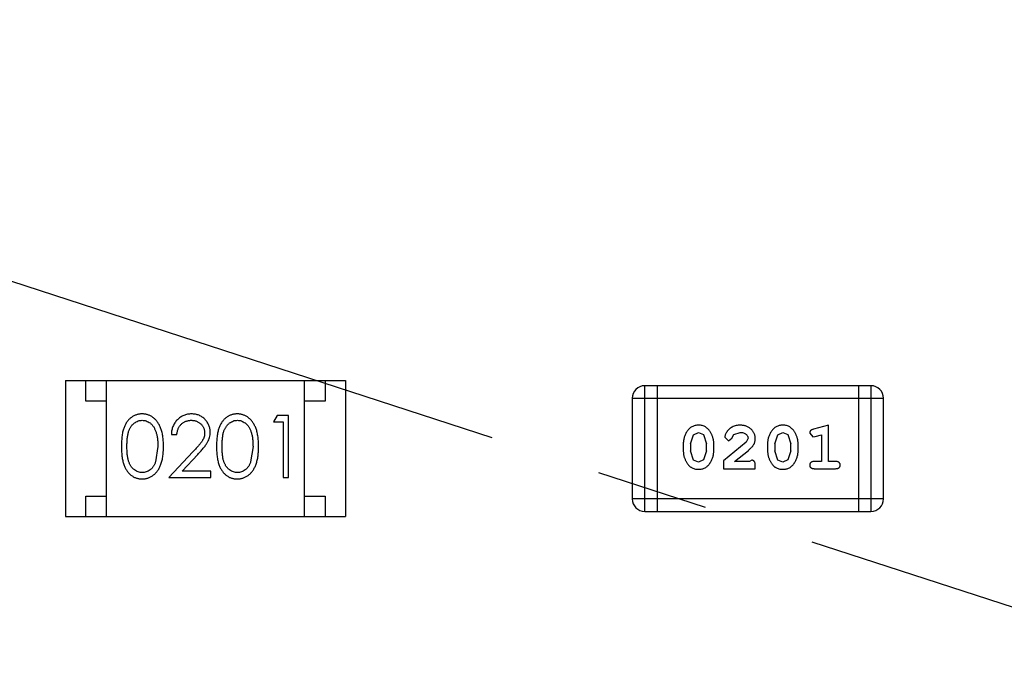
# Model space of a CAD drawing. Header units: inches. Extents: x 13 to 158, y -30 to 56.
# Tile 35 of 84: x 118.83 to 121.22, y 16.76 to 18.34. Entities that reach past the tile are written whole.
import ezdxf

# ---------------------------------------------------------------- set-up
doc = ezdxf.new("R2010")
doc.units = ezdxf.units.IN
doc.header["$LTSCALE"] = 1.21
doc.header["$MEASUREMENT"] = 0
doc.header["$PDMODE"] = 3
doc.header["$PDSIZE"] = 0.3125
doc.linetypes.add('CENTER', pattern=[0.6, 0.375, -0.075, 0.075, -0.075])
doc.layers.get('0').update_dxf_attribs({"linetype": 'CONTINUOUS'})
doc.layers.get('Defpoints').update_dxf_attribs({"linetype": 'CONTINUOUS'})
doc.layers.add('DIM', color=3, linetype='CONTINUOUS')
doc.styles.get("Standard").update_dxf_attribs({"font": 'txt', "width": 0.8})
doc.dimstyles.get("Standard").update_dxf_attribs({"dimtxt": 0.15625, "dimasz": 0.1875, "dimexe": 0.125, "dimexo": 0.0625, "dimgap": 0.09, "dimtad": 0, "dimtih": 1, "dimtoh": 1, "dimzin": 4, "dimdsep": 46, "dimtxsty": 'Standard', "dimblk": '_FILLED', "dimblk1": '_FILLED', "dimblk2": '_FILLED', "dimcen": 0.09, "dimazin": 1, "dimtp": 0.01, "dimtm": 0.01, "dimtfac": 1, "dimtofl": 0, "dimtmove": 0, "dimatfit": 3, "dimldrblk": '_FILLED', "dimfxl": 1, "dimtolj": 1, "dimtzin": 4, "dimarcsym": 0})

# ---------------------------------------------------------------- blocks, each defined once
blk = doc.blocks.new('_FILLED')
at = {"color": 0, "linetype": 'ByBlock'}
blk.add_solid([(0, 0), (-1, 0.1667), (-1, -0.1667)], dxfattribs=at)
blk = doc.blocks.new('*D17')
at = {"layer": 'Defpoints', "color": 0}
for p in [(114.4032, 19.1418), (111.869, 15.6788), (111.5494, 13.2855), (132.3995, 13.2855), (152.6733, 13.2855)]:
    blk.add_point(p, dxfattribs=at)
at = {"layer": 'DIM', "color": 0, "lineweight": -2}
blk.add_line((114.3438, 19.1612), (112.6256, 19.7203), dxfattribs=at)
for start, end in [(164.74645, 168.51927), (173.45493, 177.22774)]:
    blk.add_arc((132.3995, 13.2855), 20.6696, start, end, dxfattribs=at)
for p, rotation in [((112.7445, 19.6816), 73.36032661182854), ((111.73, 13.2855), 268.6138716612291)]:
    blk.add_blockref('_FILLED', p, dxfattribs=dict(at, rotation=rotation))
at = {"layer": 'DIM', "color": 0, "insert": (111.9852, 16.5235), "char_height": 1, "attachment_point": 5, "rotation": 80.9871}
blk.add_mtext('\\A1;18%%d', dxfattribs=at)
blk = doc.blocks.new('*D18')
at = {"layer": 'Defpoints', "color": 0}
for p in [(118.4009, 26.0771), (113.7424, 21.8937), (114.4032, 19.1418), (132.3995, 13.2855), (132.3995, 13.2855)]:
    blk.add_point(p, dxfattribs=at)
at = {"layer": 'DIM', "color": 0, "lineweight": -2}
for p, q in [((118.3548, 26.1193), (117.1389, 27.2303)), ((114.3438, 19.1612), (112.7419, 19.6824))]:
    blk.add_line(p, q, dxfattribs=at)
for start, end in [(140.36838, 146.92218), (152.63164, 159.18544)]:
    blk.add_arc((132.3995, 13.2855), 20.5473, start, end, dxfattribs=at)
for p, rotation in [((117.2312, 27.146), 48.97399623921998), ((112.8608, 19.6437), 250.579818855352)]:
    blk.add_blockref('_FILLED', p, dxfattribs=dict(at, rotation=rotation))
at = {"layer": 'DIM', "color": 0, "insert": (114.6452, 23.6283), "char_height": 1, "attachment_point": 5, "rotation": 59.7769}
blk.add_mtext('\\A1;24%%d', dxfattribs=at)

msp = doc.modelspace()

# ---------------------------------------------------------------- linework, layer by layer
at = {"color": 4, "linetype": 'CENTER', "ltscale": 3}
msp.add_line((132.3995, 13.2855), (114.4032, 19.1418), dxfattribs=at)
at = {"color": 6, "linetype": 'Continuous'}
for p, q in [((118.9373, 17.4684), (118.9373, 17.1384)), ((118.9373, 17.4684), (119.6173, 17.4684)), ((118.9873, 17.4184), (118.9873, 17.4684)), ((119.0373, 17.1384), (119.0373, 17.4684)), ((119.5173, 17.1384), (119.5173, 17.4684)), ((119.5673, 17.4684), (119.5673, 17.4184)), ((119.6173, 17.4684), (119.6173, 17.1384)), ((120.3431, 17.1512), (120.3431, 17.456)), ((120.8918, 17.456), (120.3431, 17.456)), ((120.3736, 17.1512), (120.3736, 17.456)), ((120.8613, 17.456), (120.8613, 17.1512)), ((120.8918, 17.456), (120.8918, 17.1512)), ((119.0373, 17.4184), (118.9873, 17.4184)), ((119.5673, 17.4184), (119.5173, 17.4184)), ((120.3127, 17.4255), (120.3127, 17.1817)), ((120.3127, 17.4255), (120.9223, 17.4255)), ((120.9223, 17.1817), (120.9223, 17.4255)), ((119.4514, 17.3837), (119.4426, 17.3683)), ((119.4426, 17.3683), (119.4656, 17.3683)), ((119.4791, 17.3837), (119.4514, 17.3837)), ((119.4656, 17.3683), (119.4656, 17.2337)), ((119.4791, 17.2337), (119.4791, 17.3837)), ((120.7889, 17.3602), (120.7524, 17.3504)), ((120.7889, 17.2721), (120.7889, 17.3602)), ((119.1945, 17.3375), (119.208, 17.3375)), ((120.4538, 17.3153), (120.4611, 17.3371)), ((120.4611, 17.3371), (120.4735, 17.3429)), ((120.4735, 17.3429), (120.4856, 17.3376)), ((120.4856, 17.3376), (120.4932, 17.3153)), ((120.5372, 17.3309), (120.546, 17.3225)), ((120.546, 17.3225), (120.5545, 17.329)), ((120.5545, 17.329), (120.5595, 17.3375)), ((120.5595, 17.3375), (120.5744, 17.3429)), ((120.5939, 17.3284), (120.5891, 17.3187)), ((120.6584, 17.3153), (120.6656, 17.3371)), ((120.6656, 17.3371), (120.678, 17.3429)), ((120.678, 17.3429), (120.6901, 17.3376)), ((120.6901, 17.3376), (120.6977, 17.3153)), ((120.7433, 17.3412), (120.7512, 17.3319)), ((120.7512, 17.3319), (120.7566, 17.3329)), ((120.7566, 17.3329), (120.7716, 17.3371)), ((120.7716, 17.3371), (120.7716, 17.2721)), ((119.1618, 17.3087), (119.1561, 17.271)), ((119.2469, 17.2958), (119.1887, 17.2337)), ((119.3926, 17.3087), (119.3869, 17.271)), ((120.4365, 17.3156), (120.4365, 17.2979)), ((120.4538, 17.3153), (120.4538, 17.2981)), ((120.4615, 17.2758), (120.4538, 17.2981)), ((120.4932, 17.2981), (120.4859, 17.2764)), ((120.4932, 17.2981), (120.4932, 17.3153)), ((120.5105, 17.2979), (120.5105, 17.3156)), ((120.5891, 17.3187), (120.5341, 17.2737)), ((120.5608, 17.2721), (120.5944, 17.2992)), ((120.641, 17.3156), (120.641, 17.2979)), ((120.6584, 17.3153), (120.6584, 17.2981)), ((120.666, 17.2758), (120.6584, 17.2981)), ((120.6977, 17.2981), (120.6904, 17.2764)), ((120.6977, 17.2981), (120.6977, 17.3153)), ((120.715, 17.2979), (120.715, 17.3156)), ((119.2208, 17.2491), (119.2584, 17.2891)), ((120.4736, 17.2706), (120.4615, 17.2758)), ((120.4859, 17.2764), (120.4736, 17.2706)), ((120.5341, 17.2737), (120.5341, 17.2548)), ((120.597, 17.2721), (120.5608, 17.2721)), ((120.6025, 17.2753), (120.597, 17.2721)), ((120.6781, 17.2706), (120.666, 17.2758)), ((120.6904, 17.2764), (120.6781, 17.2706)), ((120.7716, 17.2721), (120.7543, 17.2721)), ((120.8062, 17.2721), (120.7889, 17.2721)), ((119.2906, 17.2491), (119.2208, 17.2491)), ((119.2906, 17.2337), (119.2906, 17.2491)), ((120.5341, 17.2548), (120.6112, 17.2548)), ((120.6112, 17.2548), (120.6112, 17.2627)), ((120.7543, 17.2548), (120.8062, 17.2548)), ((119.1887, 17.2337), (119.2906, 17.2337)), ((119.4656, 17.2337), (119.4791, 17.2337)), ((118.9873, 17.1384), (118.9873, 17.1884)), ((118.9873, 17.1884), (119.0373, 17.1884)), ((119.5173, 17.1884), (119.5673, 17.1884)), ((119.5673, 17.1884), (119.5673, 17.1384)), ((120.9223, 17.1817), (120.3127, 17.1817)), ((118.9373, 17.1384), (119.6173, 17.1384)), ((120.3431, 17.1512), (120.8918, 17.1512))]:
    msp.add_line(p, q, dxfattribs=at)
for centre, start, end in [((120.3431, 17.4255), 90, 180), ((120.8918, 17.4255), 0, 90), ((120.3431, 17.1817), 180, 270), ((120.8918, 17.1817), 270, 0)]:
    msp.add_arc(centre, 0.0305, start, end, dxfattribs=at)
for points, knots in [([(119.1235, 17.3875), (119.1223, 17.3875), (119.12, 17.3875), (119.1165, 17.3871), (119.1132, 17.3864), (119.1099, 17.3855), (119.1066, 17.3843), (119.1035, 17.3829), (119.1005, 17.3811), (119.0975, 17.3792), (119.0947, 17.377), (119.0921, 17.3745), (119.0896, 17.3718), (119.0873, 17.3688), (119.0851, 17.3656), (119.0831, 17.3622), (119.0813, 17.3585), (119.0796, 17.3545), (119.0781, 17.3502), (119.0768, 17.3455), (119.0757, 17.3404), (119.0749, 17.3349), (119.0742, 17.3289), (119.0737, 17.3225), (119.0734, 17.3157), (119.0734, 17.311), (119.0733, 17.3086)], [0, 0, 0, 0, 0.033742, 0.066533, 0.099153, 0.13154, 0.164087, 0.196563, 0.229707, 0.263315, 0.297504, 0.331686, 0.366482, 0.4021, 0.438958, 0.476748, 0.515985, 0.556589, 0.599519, 0.645765, 0.695487, 0.748721, 0.805687, 0.866754, 0.931405, 1, 1, 1, 1]), ([(119.0868, 17.3087), (119.0868, 17.3107), (119.0868, 17.3146), (119.0871, 17.3203), (119.0874, 17.3256), (119.0879, 17.3305), (119.0885, 17.335), (119.0894, 17.3391), (119.0903, 17.3429), (119.0914, 17.3463), (119.0926, 17.3494), (119.094, 17.3523), (119.0955, 17.355), (119.0971, 17.3575), (119.0988, 17.3599), (119.1007, 17.362), (119.1028, 17.3639), (119.1056, 17.3662), (119.1094, 17.3685), (119.1141, 17.3707), (119.119, 17.3719), (119.1223, 17.3721), (119.1239, 17.3722)], [0, 0, 0, 0, 0.073302, 0.142286, 0.206253, 0.266017, 0.321612, 0.372532, 0.419497, 0.462398, 0.502825, 0.541489, 0.579034, 0.615143, 0.650298, 0.684912, 0.718701, 0.752189, 0.817245, 0.879117, 0.939613, 1, 1, 1, 1]), ([(119.1753, 17.3086), (119.1752, 17.3109), (119.1752, 17.3154), (119.1749, 17.322), (119.1744, 17.3282), (119.1736, 17.334), (119.1727, 17.3395), (119.1715, 17.3446), (119.1701, 17.3494), (119.1685, 17.3538), (119.1667, 17.3579), (119.1648, 17.3617), (119.1626, 17.3653), (119.1604, 17.3686), (119.158, 17.3716), (119.1554, 17.3744), (119.1527, 17.3769), (119.1498, 17.3792), (119.1468, 17.3812), (119.1438, 17.3829), (119.1406, 17.3843), (119.1373, 17.3855), (119.134, 17.3864), (119.1306, 17.3871), (119.1271, 17.3875), (119.1247, 17.3875), (119.1235, 17.3875)], [0, 0, 0, 0, 0.065278, 0.127205, 0.186168, 0.241675, 0.294115, 0.343609, 0.390387, 0.434463, 0.476646, 0.517002, 0.555936, 0.593716, 0.630057, 0.665601, 0.700745, 0.734917, 0.768681, 0.802087, 0.834849, 0.867433, 0.900138, 0.932806, 0.966212, 1, 1, 1, 1]), ([(119.1239, 17.3722), (119.1256, 17.3721), (119.1289, 17.3719), (119.1337, 17.3707), (119.1384, 17.3685), (119.1421, 17.3662), (119.145, 17.3639), (119.147, 17.3619), (119.149, 17.3597), (119.1508, 17.3572), (119.1525, 17.3545), (119.154, 17.3515), (119.1555, 17.3483), (119.1568, 17.3449), (119.158, 17.3412), (119.159, 17.3373), (119.1599, 17.3332), (119.1606, 17.3288), (119.1611, 17.3241), (119.1616, 17.3192), (119.1617, 17.314), (119.1618, 17.3105), (119.1618, 17.3087)], [0, 0, 0, 0, 0.059689, 0.119507, 0.181075, 0.246162, 0.279894, 0.314468, 0.350403, 0.387474, 0.426147, 0.466624, 0.508745, 0.553328, 0.600058, 0.649177, 0.700552, 0.754894, 0.811825, 0.871514, 0.934319, 1, 1, 1, 1]), ([(119.2434, 17.3875), (119.2417, 17.3875), (119.2384, 17.3874), (119.2336, 17.3868), (119.229, 17.3856), (119.2246, 17.3841), (119.2204, 17.3821), (119.2163, 17.3797), (119.2125, 17.3768), (119.209, 17.3735), (119.2057, 17.3699), (119.2028, 17.366), (119.2004, 17.3619), (119.1983, 17.3575), (119.1967, 17.3528), (119.1956, 17.348), (119.1948, 17.3428), (119.1946, 17.3393), (119.1945, 17.3375)], [0, 0, 0, 0, 0.06445, 0.126725, 0.187421, 0.247417, 0.306749, 0.366595, 0.427749, 0.490235, 0.553031, 0.614805, 0.676505, 0.738096, 0.801021, 0.864897, 0.931209, 1, 1, 1, 1]), ([(119.208, 17.3375), (119.2081, 17.3389), (119.2083, 17.3415), (119.2091, 17.3453), (119.21, 17.3488), (119.2113, 17.3521), (119.2128, 17.3552), (119.2145, 17.3581), (119.2165, 17.3607), (119.2188, 17.3631), (119.2212, 17.3652), (119.2238, 17.3671), (119.2266, 17.3687), (119.2296, 17.3699), (119.2326, 17.3709), (119.2359, 17.3716), (119.2392, 17.3721), (119.2415, 17.3721), (119.2427, 17.3722)], [0, 0, 0, 0, 0.073648, 0.143686, 0.210962, 0.275557, 0.338064, 0.399311, 0.4594, 0.51934, 0.579024, 0.637809, 0.695959, 0.754122, 0.813113, 0.873453, 0.935561, 1, 1, 1, 1]), ([(119.2427, 17.3722), (119.2438, 17.3721), (119.246, 17.3721), (119.2493, 17.3716), (119.2524, 17.371), (119.2553, 17.37), (119.2582, 17.3687), (119.2609, 17.3671), (119.2634, 17.3653), (119.2659, 17.3632), (119.2681, 17.3609), (119.27, 17.3585), (119.2716, 17.356), (119.273, 17.3534), (119.274, 17.3506), (119.2747, 17.3477), (119.2752, 17.3448), (119.2752, 17.3428), (119.2753, 17.3418)], [0, 0, 0, 0, 0.068027, 0.133505, 0.19695, 0.26027, 0.322741, 0.384982, 0.448465, 0.513424, 0.578224, 0.640011, 0.700094, 0.760067, 0.819012, 0.877878, 0.938035, 1, 1, 1, 1]), ([(119.2887, 17.343), (119.2887, 17.3444), (119.2886, 17.3474), (119.288, 17.3517), (119.287, 17.3558), (119.2857, 17.3598), (119.2839, 17.3637), (119.2817, 17.3674), (119.2792, 17.371), (119.2762, 17.3743), (119.273, 17.3774), (119.2695, 17.3801), (119.2657, 17.3824), (119.2618, 17.3843), (119.2575, 17.3858), (119.253, 17.3868), (119.2483, 17.3874), (119.2451, 17.3875), (119.2434, 17.3875)], [0, 0, 0, 0, 0.06271, 0.123347, 0.183401, 0.242828, 0.302097, 0.36242, 0.423725, 0.487032, 0.550491, 0.612709, 0.674265, 0.73617, 0.799211, 0.863483, 0.930525, 1, 1, 1, 1]), ([(119.3543, 17.3875), (119.3531, 17.3875), (119.3507, 17.3875), (119.3473, 17.3871), (119.3439, 17.3864), (119.3406, 17.3855), (119.3374, 17.3843), (119.3343, 17.3829), (119.3313, 17.3811), (119.3283, 17.3792), (119.3255, 17.377), (119.3228, 17.3745), (119.3204, 17.3718), (119.318, 17.3688), (119.3159, 17.3656), (119.3139, 17.3622), (119.312, 17.3585), (119.3104, 17.3545), (119.3089, 17.3502), (119.3076, 17.3455), (119.3065, 17.3404), (119.3057, 17.3349), (119.305, 17.3289), (119.3045, 17.3225), (119.3042, 17.3157), (119.3041, 17.311), (119.3041, 17.3086)], [0, 0, 0, 0, 0.033742, 0.066533, 0.099153, 0.13154, 0.164087, 0.196563, 0.229707, 0.263315, 0.297504, 0.331686, 0.366482, 0.4021, 0.438958, 0.476748, 0.515985, 0.556589, 0.599519, 0.645765, 0.695487, 0.748721, 0.805687, 0.866754, 0.931405, 1, 1, 1, 1]), ([(119.3176, 17.3087), (119.3176, 17.3107), (119.3176, 17.3146), (119.3178, 17.3203), (119.3182, 17.3256), (119.3187, 17.3305), (119.3193, 17.335), (119.3201, 17.3391), (119.321, 17.3429), (119.3221, 17.3463), (119.3234, 17.3494), (119.3247, 17.3523), (119.3262, 17.355), (119.3279, 17.3575), (119.3296, 17.3599), (119.3315, 17.362), (119.3335, 17.3639), (119.3364, 17.3662), (119.3401, 17.3685), (119.3448, 17.3707), (119.3497, 17.3719), (119.3531, 17.3721), (119.3547, 17.3722)], [0, 0, 0, 0, 0.073302, 0.142286, 0.206253, 0.266017, 0.321612, 0.372532, 0.419497, 0.462398, 0.502825, 0.541489, 0.579034, 0.615143, 0.650298, 0.684912, 0.718701, 0.752189, 0.817245, 0.879117, 0.939613, 1, 1, 1, 1]), ([(119.406, 17.3086), (119.406, 17.3109), (119.406, 17.3154), (119.4057, 17.322), (119.4051, 17.3282), (119.4044, 17.334), (119.4034, 17.3395), (119.4023, 17.3446), (119.4008, 17.3494), (119.3993, 17.3538), (119.3974, 17.3579), (119.3955, 17.3617), (119.3934, 17.3653), (119.3912, 17.3686), (119.3887, 17.3716), (119.3862, 17.3744), (119.3835, 17.3769), (119.3806, 17.3792), (119.3776, 17.3812), (119.3745, 17.3829), (119.3714, 17.3843), (119.3681, 17.3855), (119.3648, 17.3864), (119.3613, 17.3871), (119.3578, 17.3875), (119.3555, 17.3875), (119.3543, 17.3875)], [0, 0, 0, 0, 0.065278, 0.127205, 0.186168, 0.241675, 0.294115, 0.343609, 0.390387, 0.434463, 0.476646, 0.517002, 0.555936, 0.593716, 0.630057, 0.665601, 0.700745, 0.734917, 0.768681, 0.802087, 0.834849, 0.867433, 0.900138, 0.932806, 0.966212, 1, 1, 1, 1]), ([(119.3547, 17.3722), (119.3564, 17.3721), (119.3596, 17.3719), (119.3645, 17.3707), (119.3692, 17.3685), (119.3729, 17.3662), (119.3758, 17.3639), (119.3778, 17.3619), (119.3798, 17.3597), (119.3816, 17.3572), (119.3833, 17.3545), (119.3848, 17.3515), (119.3863, 17.3483), (119.3876, 17.3449), (119.3887, 17.3412), (119.3898, 17.3373), (119.3906, 17.3332), (119.3914, 17.3288), (119.3919, 17.3241), (119.3923, 17.3192), (119.3925, 17.314), (119.3925, 17.3105), (119.3926, 17.3087)], [0, 0, 0, 0, 0.059689, 0.119507, 0.181075, 0.246162, 0.279894, 0.314468, 0.350403, 0.387474, 0.426147, 0.466624, 0.508745, 0.553328, 0.600058, 0.649177, 0.700552, 0.754894, 0.811825, 0.871514, 0.934319, 1, 1, 1, 1]), ([(120.4733, 17.3602), (120.4719, 17.3602), (120.4691, 17.3601), (120.465, 17.3594), (120.4612, 17.3583), (120.4576, 17.3567), (120.4543, 17.3546), (120.4512, 17.3521), (120.4485, 17.3492), (120.446, 17.3458), (120.4438, 17.3422), (120.4419, 17.3385), (120.4402, 17.3348), (120.4389, 17.331), (120.4378, 17.3272), (120.4371, 17.3234), (120.4366, 17.3195), (120.4366, 17.3169), (120.4365, 17.3156)], [0, 0, 0, 0, 0.06692, 0.130834, 0.19258, 0.252759, 0.312631, 0.373411, 0.436359, 0.501894, 0.568244, 0.632472, 0.69556, 0.757163, 0.818592, 0.878885, 0.939235, 1, 1, 1, 1]), ([(120.5105, 17.3156), (120.5105, 17.3167), (120.5104, 17.3188), (120.5101, 17.322), (120.5096, 17.3252), (120.5089, 17.3283), (120.508, 17.3313), (120.5069, 17.3343), (120.5056, 17.3373), (120.5041, 17.3402), (120.5025, 17.3429), (120.5009, 17.3455), (120.4992, 17.3478), (120.4975, 17.3499), (120.4958, 17.3517), (120.4941, 17.3534), (120.4924, 17.3548), (120.49, 17.3564), (120.4868, 17.358), (120.4827, 17.3593), (120.4781, 17.3601), (120.475, 17.3602), (120.4733, 17.3602)], [0, 0, 0, 0, 0.049855, 0.099516, 0.148482, 0.19758, 0.246804, 0.296268, 0.346517, 0.397047, 0.446826, 0.49336, 0.537801, 0.579207, 0.617974, 0.654833, 0.689171, 0.722088, 0.786392, 0.853518, 0.924186, 1, 1, 1, 1]), ([(120.5745, 17.3602), (120.5728, 17.3602), (120.5694, 17.3601), (120.5645, 17.3592), (120.5597, 17.3578), (120.5553, 17.3558), (120.5511, 17.3534), (120.5475, 17.3505), (120.5443, 17.3472), (120.5418, 17.3437), (120.5398, 17.3401), (120.5384, 17.3368), (120.5374, 17.3338), (120.5373, 17.3318), (120.5372, 17.3309)], [0, 0, 0, 0, 0.098286, 0.193983, 0.289056, 0.384352, 0.477435, 0.566197, 0.652355, 0.737986, 0.818188, 0.887401, 0.94802, 1, 1, 1, 1]), ([(120.6112, 17.3275), (120.6111, 17.3286), (120.611, 17.3308), (120.6106, 17.334), (120.6098, 17.3371), (120.6086, 17.3401), (120.6072, 17.3429), (120.6054, 17.3457), (120.6033, 17.3483), (120.6009, 17.3507), (120.5982, 17.3529), (120.5954, 17.3549), (120.5923, 17.3565), (120.5891, 17.3579), (120.5857, 17.3589), (120.5821, 17.3597), (120.5784, 17.3601), (120.5758, 17.3602), (120.5745, 17.3602)], [0, 0, 0, 0, 0.060981, 0.120256, 0.178148, 0.236115, 0.293993, 0.352864, 0.413358, 0.476056, 0.539296, 0.602396, 0.665116, 0.728325, 0.792919, 0.859317, 0.928302, 1, 1, 1, 1]), ([(120.6778, 17.3602), (120.6764, 17.3602), (120.6736, 17.3601), (120.6695, 17.3594), (120.6657, 17.3583), (120.6621, 17.3567), (120.6588, 17.3546), (120.6558, 17.3521), (120.653, 17.3492), (120.6505, 17.3458), (120.6483, 17.3422), (120.6464, 17.3385), (120.6447, 17.3348), (120.6434, 17.331), (120.6423, 17.3272), (120.6416, 17.3234), (120.6411, 17.3195), (120.6411, 17.3169), (120.641, 17.3156)], [0, 0, 0, 0, 0.06692, 0.130834, 0.19258, 0.252759, 0.312631, 0.373411, 0.436359, 0.501894, 0.568244, 0.632472, 0.69556, 0.757163, 0.818592, 0.878885, 0.939235, 1, 1, 1, 1]), ([(120.715, 17.3156), (120.715, 17.3167), (120.7149, 17.3188), (120.7146, 17.322), (120.7141, 17.3252), (120.7134, 17.3283), (120.7125, 17.3313), (120.7114, 17.3343), (120.7101, 17.3373), (120.7086, 17.3402), (120.707, 17.3429), (120.7054, 17.3455), (120.7037, 17.3478), (120.702, 17.3499), (120.7003, 17.3517), (120.6986, 17.3534), (120.6969, 17.3548), (120.6945, 17.3564), (120.6914, 17.358), (120.6872, 17.3593), (120.6826, 17.3601), (120.6795, 17.3602), (120.6778, 17.3602)], [0, 0, 0, 0, 0.049855, 0.099516, 0.148482, 0.19758, 0.246804, 0.296268, 0.346517, 0.397047, 0.446826, 0.49336, 0.537801, 0.579207, 0.617974, 0.654833, 0.689171, 0.722088, 0.786392, 0.853518, 0.924186, 1, 1, 1, 1]), ([(120.7524, 17.3504), (120.7515, 17.3501), (120.7499, 17.3496), (120.7479, 17.3488), (120.7462, 17.3479), (120.745, 17.3468), (120.7442, 17.3457), (120.7437, 17.3443), (120.7433, 17.3428), (120.7433, 17.3417), (120.7433, 17.3412)], [0, 0, 0, 0, 0.187321, 0.344927, 0.475328, 0.579604, 0.674244, 0.773631, 0.882025, 1, 1, 1, 1]), ([(119.2753, 17.3418), (119.2752, 17.3401), (119.2751, 17.3369), (119.274, 17.3321), (119.2723, 17.3274), (119.2704, 17.3236), (119.2683, 17.3205), (119.2664, 17.3178), (119.2641, 17.3149), (119.2614, 17.3116), (119.2583, 17.3081), (119.2549, 17.3042), (119.251, 17.3001), (119.2483, 17.2973), (119.2469, 17.2958)], [0, 0, 0, 0, 0.088014, 0.174976, 0.2638, 0.355443, 0.406413, 0.465519, 0.533076, 0.609353, 0.693899, 0.787171, 0.889197, 1, 1, 1, 1]), ([(119.2584, 17.2891), (119.2598, 17.2907), (119.2626, 17.2936), (119.2665, 17.298), (119.2701, 17.3021), (119.2733, 17.306), (119.2761, 17.3096), (119.2786, 17.313), (119.2807, 17.3162), (119.283, 17.32), (119.2854, 17.3247), (119.2873, 17.3306), (119.2885, 17.3367), (119.2887, 17.3409), (119.2887, 17.343)], [0, 0, 0, 0, 0.09953, 0.192079, 0.277712, 0.357454, 0.429648, 0.495771, 0.555538, 0.608657, 0.707578, 0.804328, 0.901298, 1, 1, 1, 1]), ([(120.5744, 17.3429), (120.5758, 17.3429), (120.5785, 17.3428), (120.5823, 17.3419), (120.5857, 17.3406), (120.5885, 17.3386), (120.5909, 17.3364), (120.5926, 17.3339), (120.5936, 17.3312), (120.5938, 17.3293), (120.5939, 17.3284)], [0, 0, 0, 0, 0.156344, 0.299348, 0.4327, 0.561, 0.682299, 0.791883, 0.89611, 1, 1, 1, 1]), ([(120.5944, 17.2992), (120.5953, 17.2999), (120.597, 17.3014), (120.5993, 17.3037), (120.6014, 17.3058), (120.6033, 17.3077), (120.6049, 17.3096), (120.6063, 17.3114), (120.6074, 17.313), (120.6085, 17.3151), (120.6096, 17.3176), (120.6105, 17.3208), (120.6111, 17.3241), (120.6111, 17.3263), (120.6112, 17.3275)], [0, 0, 0, 0, 0.103002, 0.197728, 0.285279, 0.365235, 0.437224, 0.502446, 0.560545, 0.611446, 0.707576, 0.80349, 0.900532, 1, 1, 1, 1]), ([(119.0733, 17.3086), (119.0734, 17.3063), (119.0734, 17.3016), (119.0737, 17.2948), (119.0742, 17.2885), (119.0749, 17.2825), (119.0758, 17.277), (119.0769, 17.2719), (119.0782, 17.2671), (119.0797, 17.2628), (119.0814, 17.2588), (119.0833, 17.2551), (119.0853, 17.2516), (119.0874, 17.2484), (119.0897, 17.2454), (119.0922, 17.2427), (119.0949, 17.2403), (119.0977, 17.2381), (119.1006, 17.2362), (119.1036, 17.2345), (119.1067, 17.233), (119.1099, 17.2319), (119.1132, 17.231), (119.1165, 17.2303), (119.12, 17.2299), (119.1223, 17.2299), (119.1235, 17.2299)], [0, 0, 0, 0, 0.068113, 0.132564, 0.193427, 0.250218, 0.303569, 0.353576, 0.400235, 0.443586, 0.484619, 0.524292, 0.56238, 0.599049, 0.63494, 0.669782, 0.704009, 0.737842, 0.771098, 0.803896, 0.836415, 0.868639, 0.900715, 0.933378, 0.966213, 1, 1, 1, 1]), ([(119.1239, 17.2452), (119.1223, 17.2453), (119.119, 17.2455), (119.1141, 17.2468), (119.1094, 17.2489), (119.1056, 17.2512), (119.1028, 17.2535), (119.1007, 17.2555), (119.0988, 17.2576), (119.097, 17.2599), (119.0954, 17.2624), (119.0939, 17.2651), (119.0926, 17.268), (119.0913, 17.2712), (119.0902, 17.2746), (119.0893, 17.2783), (119.0886, 17.2825), (119.0879, 17.287), (119.0874, 17.2919), (119.0871, 17.2972), (119.0868, 17.3028), (119.0868, 17.3067), (119.0868, 17.3087)], [0, 0, 0, 0, 0.060034, 0.120278, 0.182348, 0.247919, 0.281641, 0.315701, 0.350322, 0.385703, 0.421819, 0.459196, 0.497866, 0.538301, 0.58121, 0.628183, 0.679403, 0.734699, 0.794074, 0.858416, 0.927049, 1, 1, 1, 1]), ([(119.1235, 17.2299), (119.1247, 17.2299), (119.1271, 17.2299), (119.1306, 17.2304), (119.134, 17.231), (119.1374, 17.2319), (119.1406, 17.2332), (119.1438, 17.2346), (119.1469, 17.2364), (119.1499, 17.2383), (119.1528, 17.2406), (119.1555, 17.2431), (119.1581, 17.2459), (119.1605, 17.2489), (119.1628, 17.2522), (119.1649, 17.2558), (119.1668, 17.2596), (119.1686, 17.2637), (119.1702, 17.2681), (119.1715, 17.2728), (119.1727, 17.2779), (119.1736, 17.2833), (119.1743, 17.2892), (119.1749, 17.2953), (119.1752, 17.3019), (119.1752, 17.3063), (119.1753, 17.3086)], [0, 0, 0, 0, 0.033824, 0.067298, 0.10028, 0.133019, 0.165736, 0.198792, 0.232372, 0.266409, 0.301016, 0.336196, 0.371972, 0.408574, 0.446394, 0.485225, 0.525372, 0.567224, 0.611081, 0.65775, 0.70702, 0.759235, 0.814484, 0.873227, 0.934937, 1, 1, 1, 1]), ([(119.3041, 17.3086), (119.3041, 17.3063), (119.3042, 17.3016), (119.3045, 17.2948), (119.305, 17.2885), (119.3057, 17.2825), (119.3066, 17.277), (119.3076, 17.2719), (119.309, 17.2671), (119.3105, 17.2628), (119.3122, 17.2588), (119.314, 17.2551), (119.316, 17.2516), (119.3182, 17.2484), (119.3205, 17.2454), (119.323, 17.2427), (119.3256, 17.2403), (119.3284, 17.2381), (119.3314, 17.2362), (119.3344, 17.2345), (119.3375, 17.233), (119.3407, 17.2319), (119.3439, 17.231), (119.3473, 17.2303), (119.3507, 17.2299), (119.3531, 17.2299), (119.3543, 17.2299)], [0, 0, 0, 0, 0.068113, 0.132564, 0.193427, 0.250218, 0.303569, 0.353576, 0.400235, 0.443586, 0.484619, 0.524292, 0.56238, 0.599049, 0.63494, 0.669782, 0.704009, 0.737842, 0.771098, 0.803896, 0.836415, 0.868639, 0.900715, 0.933378, 0.966213, 1, 1, 1, 1]), ([(119.3547, 17.2452), (119.3531, 17.2453), (119.3498, 17.2455), (119.3449, 17.2468), (119.3401, 17.2489), (119.3364, 17.2512), (119.3335, 17.2535), (119.3315, 17.2555), (119.3296, 17.2576), (119.3278, 17.2599), (119.3262, 17.2624), (119.3247, 17.2651), (119.3234, 17.268), (119.3221, 17.2712), (119.321, 17.2746), (119.3201, 17.2783), (119.3193, 17.2825), (119.3187, 17.287), (119.3182, 17.2919), (119.3178, 17.2972), (119.3176, 17.3028), (119.3176, 17.3067), (119.3176, 17.3087)], [0, 0, 0, 0, 0.060034, 0.120278, 0.182348, 0.247919, 0.281641, 0.315701, 0.350322, 0.385703, 0.421819, 0.459196, 0.497866, 0.538301, 0.58121, 0.628183, 0.679403, 0.734699, 0.794074, 0.858416, 0.927049, 1, 1, 1, 1]), ([(119.3543, 17.2299), (119.3555, 17.2299), (119.3578, 17.2299), (119.3613, 17.2304), (119.3648, 17.231), (119.3681, 17.2319), (119.3714, 17.2332), (119.3746, 17.2346), (119.3777, 17.2364), (119.3807, 17.2383), (119.3836, 17.2406), (119.3863, 17.2431), (119.3889, 17.2459), (119.3913, 17.2489), (119.3936, 17.2522), (119.3956, 17.2558), (119.3976, 17.2596), (119.3993, 17.2637), (119.401, 17.2681), (119.4023, 17.2728), (119.4035, 17.2779), (119.4044, 17.2833), (119.4051, 17.2892), (119.4057, 17.2953), (119.406, 17.3019), (119.406, 17.3063), (119.406, 17.3086)], [0, 0, 0, 0, 0.033824, 0.067298, 0.10028, 0.133019, 0.165736, 0.198792, 0.232372, 0.266409, 0.301016, 0.336196, 0.371972, 0.408574, 0.446394, 0.485225, 0.525372, 0.567224, 0.611081, 0.65775, 0.70702, 0.759235, 0.814484, 0.873227, 0.934937, 1, 1, 1, 1]), ([(120.4365, 17.2979), (120.4366, 17.2968), (120.4366, 17.2947), (120.4369, 17.2915), (120.4374, 17.2884), (120.4381, 17.2853), (120.439, 17.2822), (120.4401, 17.2792), (120.4413, 17.2763), (120.4428, 17.2734), (120.4444, 17.2707), (120.446, 17.2681), (120.4477, 17.2658), (120.4493, 17.2637), (120.451, 17.2618), (120.4527, 17.2602), (120.4544, 17.2587), (120.4568, 17.2571), (120.46, 17.2555), (120.4642, 17.2542), (120.4688, 17.2534), (120.4719, 17.2533), (120.4736, 17.2533)], [0, 0, 0, 0, 0.049886, 0.09882, 0.148132, 0.19689, 0.246038, 0.295176, 0.345305, 0.395692, 0.445312, 0.491875, 0.535813, 0.577009, 0.616081, 0.652689, 0.687585, 0.720206, 0.785062, 0.85223, 0.923759, 1, 1, 1, 1]), ([(120.4736, 17.2533), (120.475, 17.2533), (120.4778, 17.2534), (120.4819, 17.2541), (120.4858, 17.2552), (120.4893, 17.2568), (120.4927, 17.2588), (120.4957, 17.2613), (120.4985, 17.2643), (120.501, 17.2677), (120.5032, 17.2713), (120.5051, 17.2749), (120.5068, 17.2787), (120.5081, 17.2824), (120.5092, 17.2862), (120.5099, 17.2901), (120.5104, 17.294), (120.5104, 17.2966), (120.5105, 17.2979)], [0, 0, 0, 0, 0.067217, 0.131051, 0.19272, 0.252824, 0.312745, 0.373449, 0.436041, 0.501494, 0.567761, 0.632087, 0.695096, 0.757109, 0.817993, 0.878657, 0.939311, 1, 1, 1, 1]), ([(120.641, 17.2979), (120.6411, 17.2968), (120.6411, 17.2947), (120.6414, 17.2915), (120.6419, 17.2884), (120.6426, 17.2853), (120.6435, 17.2822), (120.6446, 17.2792), (120.6459, 17.2763), (120.6473, 17.2734), (120.6489, 17.2707), (120.6505, 17.2681), (120.6522, 17.2658), (120.6538, 17.2637), (120.6555, 17.2618), (120.6572, 17.2602), (120.659, 17.2587), (120.6613, 17.2571), (120.6645, 17.2555), (120.6687, 17.2542), (120.6733, 17.2534), (120.6765, 17.2533), (120.6781, 17.2533)], [0, 0, 0, 0, 0.049886, 0.09882, 0.148132, 0.19689, 0.246038, 0.295176, 0.345305, 0.395692, 0.445312, 0.491875, 0.535813, 0.577009, 0.616081, 0.652689, 0.687585, 0.720206, 0.785062, 0.85223, 0.923759, 1, 1, 1, 1]), ([(120.6781, 17.2533), (120.6795, 17.2533), (120.6824, 17.2534), (120.6864, 17.2541), (120.6903, 17.2552), (120.6939, 17.2568), (120.6972, 17.2588), (120.7002, 17.2613), (120.703, 17.2643), (120.7055, 17.2677), (120.7077, 17.2713), (120.7096, 17.2749), (120.7113, 17.2787), (120.7127, 17.2824), (120.7137, 17.2862), (120.7145, 17.2901), (120.7149, 17.294), (120.715, 17.2966), (120.715, 17.2979)], [0, 0, 0, 0, 0.067217, 0.131051, 0.19272, 0.252824, 0.312745, 0.373449, 0.436041, 0.501494, 0.567761, 0.632087, 0.695096, 0.757109, 0.817993, 0.878657, 0.939311, 1, 1, 1, 1]), ([(120.6112, 17.2627), (120.6111, 17.2638), (120.6111, 17.2657), (120.6107, 17.2684), (120.61, 17.2707), (120.6089, 17.2724), (120.6076, 17.2737), (120.6061, 17.2746), (120.6044, 17.2752), (120.6031, 17.2753), (120.6025, 17.2753)], [0, 0, 0, 0, 0.1844, 0.34094, 0.473574, 0.586824, 0.690029, 0.789175, 0.890445, 1, 1, 1, 1]), ([(120.7543, 17.2721), (120.7534, 17.2721), (120.7517, 17.2721), (120.7494, 17.2716), (120.7475, 17.2709), (120.7459, 17.2698), (120.7447, 17.2684), (120.7439, 17.267), (120.7434, 17.2653), (120.7433, 17.2641), (120.7433, 17.2635)], [0, 0, 0, 0, 0.169102, 0.317658, 0.446239, 0.563118, 0.671828, 0.776546, 0.884858, 1, 1, 1, 1]), ([(120.8172, 17.2635), (120.8172, 17.2641), (120.8171, 17.2653), (120.8166, 17.267), (120.8158, 17.2685), (120.8146, 17.2698), (120.8131, 17.2709), (120.8111, 17.2716), (120.8088, 17.2721), (120.8071, 17.2721), (120.8062, 17.2721)], [0, 0, 0, 0, 0.11517, 0.223509, 0.328254, 0.438012, 0.553651, 0.682263, 0.830856, 1, 1, 1, 1]), ([(119.1561, 17.271), (119.1557, 17.2699), (119.155, 17.2679), (119.1536, 17.265), (119.1522, 17.2622), (119.1506, 17.2597), (119.1488, 17.2574), (119.147, 17.2553), (119.145, 17.2534), (119.1422, 17.2511), (119.1385, 17.2488), (119.1338, 17.2468), (119.1289, 17.2454), (119.1256, 17.2453), (119.1239, 17.2452)], [0, 0, 0, 0, 0.075949, 0.148549, 0.218996, 0.286119, 0.351826, 0.416074, 0.478265, 0.540325, 0.660405, 0.774606, 0.887187, 1, 1, 1, 1]), ([(119.3869, 17.271), (119.3865, 17.2699), (119.3857, 17.2679), (119.3844, 17.265), (119.383, 17.2622), (119.3813, 17.2597), (119.3796, 17.2574), (119.3778, 17.2553), (119.3757, 17.2534), (119.3729, 17.2511), (119.3692, 17.2488), (119.3645, 17.2468), (119.3597, 17.2454), (119.3564, 17.2453), (119.3547, 17.2452)], [0, 0, 0, 0, 0.075949, 0.148549, 0.218996, 0.286119, 0.351826, 0.416074, 0.478265, 0.540325, 0.660405, 0.774606, 0.887187, 1, 1, 1, 1]), ([(120.7433, 17.2635), (120.7433, 17.2629), (120.7434, 17.2617), (120.7439, 17.26), (120.7447, 17.2585), (120.7459, 17.2572), (120.7475, 17.2561), (120.7494, 17.2554), (120.7517, 17.2549), (120.7534, 17.2549), (120.7543, 17.2548)], [0, 0, 0, 0, 0.115051, 0.223278, 0.329269, 0.437893, 0.554681, 0.682591, 0.83103, 1, 1, 1, 1]), ([(120.8062, 17.2548), (120.8071, 17.2549), (120.8088, 17.2549), (120.8111, 17.2554), (120.8131, 17.2561), (120.8146, 17.2572), (120.8158, 17.2585), (120.8166, 17.26), (120.8171, 17.2617), (120.8172, 17.2629), (120.8172, 17.2635)], [0, 0, 0, 0, 0.169012, 0.317488, 0.445429, 0.560977, 0.67065, 0.776666, 0.88492, 1, 1, 1, 1])]:
    msp.add_open_spline(points, degree=3, knots=knots, dxfattribs=at)

# ---------------------------------------------------------------- dimensions: what is measured, and where the dimension line sits
at = {"layer": 'DIM'}
for base, line1, line2, picture, middle in [((113.7424, 21.8937), ((132.3995, 13.2855), (118.4009, 26.0771)), ((132.3995, 13.2855), (114.4032, 19.1418)), '*D18', (114.6452, 23.6283)), ((111.869, 15.6788), ((132.3995, 13.2855), (114.4032, 19.1418)), ((111.5494, 13.2855), (152.6733, 13.2855)), '*D17', (111.9852, 16.5235))]:
    dim = msp.add_angular_dim_2l(base=base, line1=line1, line2=line2, dimstyle='Standard', override={"dimtxt": 1, "dimasz": 1, "dimtih": 0, "dimtoh": 0, "dimzin": 0, "dimcen": 0.198, "dimadec": 0, "dimazin": 0, "dimtp": 0, "dimtm": 0, "dimtdec": 4, "dimtzin": 0}, dxfattribs=at)
    dim.commit()
    dim.dimension.update_dxf_attribs({"geometry": picture, "text_midpoint": middle})

doc.saveas('drawing.dxf')
